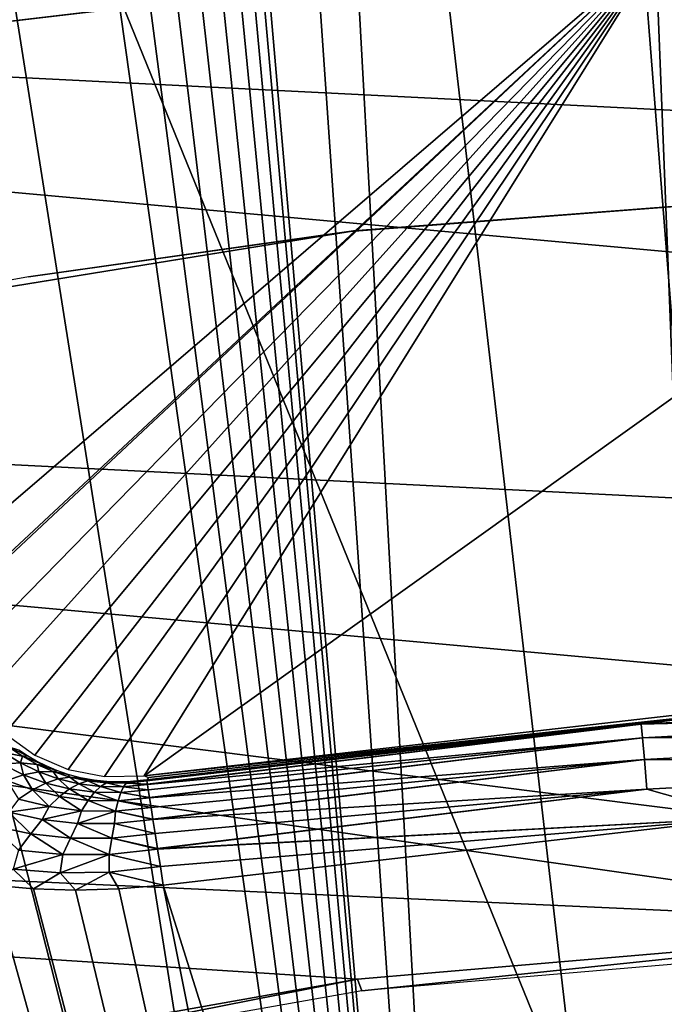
# Model space of a CAD drawing. Header units: millimetres. Extents: x -30.2 to 30.2, y -30.2 to 30.2.
# Tile 137 of 256: x -3.4 to -1.7, y 19 to 21.7. Entities that reach past the tile are written whole.
import ezdxf

# ---------------------------------------------------------------- set-up
doc = ezdxf.new("R2010")
doc.units = ezdxf.units.MM
doc.header["$LTSCALE"] = 52.148148
for name, color, linetype in [('1', 7, 'CONTINUOUS'), ('106', 7, 'CONTINUOUS'), ('174', 7, 'CONTINUOUS'), ('192', 7, 'CONTINUOUS'), ('202', 7, 'CONTINUOUS'), ('203', 7, 'CONTINUOUS'), ('206', 7, 'CONTINUOUS'), ('209', 7, 'CONTINUOUS'), ('74', 7, 'CONTINUOUS'), ('82', 7, 'CONTINUOUS'), ('89', 7, 'CONTINUOUS')]:
    doc.layers.add(name, color=color, linetype=linetype)

msp = doc.modelspace()

# ---------------------------------------------------------------- linework, layer by layer
at = {"layer": '1', "color": 251, "linetype": 'Continuous', "true_color": 0x4c4c4c}
for points in [[(0, 23.1935, 6.367), (-1.8197, 23.122, 6.367), (0, 17.3975, 6.644), (0, 23.1935, 6.367)], [(-1.8197, 23.122, 6.367), (-3.6283, 22.908, 6.367), (-1.365, 17.3438, 6.644), (-1.8197, 23.122, 6.367)], [(-1.8197, 23.122, 6.367), (-1.365, 17.3438, 6.644), (0, 17.3975, 6.644), (-1.8197, 23.122, 6.367)], [(-3.6283, 22.908, 6.367), (-5.4144, 22.5527, 6.367), (-2.7216, 17.1833, 6.644), (-3.6283, 22.908, 6.367)], [(-3.6283, 22.908, 6.367), (-2.7216, 17.1833, 6.644), (-1.365, 17.3438, 6.644), (-3.6283, 22.908, 6.367)], [(-5.4144, 22.5527, 6.367), (-4.0614, 16.9168, 6.644), (-2.7216, 17.1833, 6.644), (-5.4144, 22.5527, 6.367)]]:
    msp.add_3dface(points, dxfattribs=at)
at = {"layer": '106', "color": 251, "linetype": 'Continuous', "true_color": 0x4c4c4c}
for points in [[(-2.7196, 25.769, -119.7641), (-2.0813, 14.1407, -131.4064), (-2.7949, 24.4917, -121.028), (-2.7196, 25.769, -119.7641)], [(-2.7196, 25.769, -119.7641), (-1.8379, 25.7247, -119.8862), (-1.3849, 14.2258, -131.4064), (-2.7196, 25.769, -119.7641)], [(-2.0813, 14.1407, -131.4064), (-2.7196, 25.769, -119.7641), (-1.3849, 14.2258, -131.4064), (-2.0813, 14.1407, -131.4064)], [(-1.3849, 14.2258, -131.4064), (-1.8379, 25.7247, -119.8862), (-0.6852, 14.2766, -131.4064), (-1.3849, 14.2258, -131.4064)], [(-0.6852, 14.2766, -131.4064), (-1.8379, 25.7247, -119.8862), (-1.0799, 22.6133, -123.0437), (-0.6852, 14.2766, -131.4064)], [(-2.7949, 24.4917, -121.028), (-2.0813, 14.1407, -131.4064), (-2.8704, 23.2132, -122.2912), (-2.7949, 24.4917, -121.028)], [(-2.8704, 23.2132, -122.2912), (-2.0813, 14.1407, -131.4064), (-2.8818, 23.1306, -122.3719), (-2.8704, 23.2132, -122.2912)], [(-2.8818, 23.1306, -122.3719), (-2.0813, 14.1407, -131.4064), (-2.9057, 23.0535, -122.4456), (-2.8818, 23.1306, -122.3719)], [(-2.9057, 23.0535, -122.4456), (-2.0813, 14.1407, -131.4064), (-2.9424, 22.9815, -122.5126), (-2.9057, 23.0535, -122.4456)], [(-2.9424, 22.9815, -122.5126), (-2.0813, 14.1407, -131.4064), (-2.9921, 22.9127, -122.5746), (-2.9424, 22.9815, -122.5126)], [(-2.9921, 22.9127, -122.5746), (-2.0813, 14.1407, -131.4064), (-3.0533, 22.8522, -122.6266), (-2.9921, 22.9127, -122.5746)], [(-3.0533, 22.8522, -122.6266), (-2.0813, 14.1407, -131.4064), (-3.1243, 22.8049, -122.664), (-3.0533, 22.8522, -122.6266)], [(-3.1243, 22.8049, -122.664), (-2.0813, 14.1407, -131.4064), (-3.2058, 22.7691, -122.6884), (-3.1243, 22.8049, -122.664)], [(-2.0813, 14.1407, -131.4064), (-3.298, 22.7442, -122.7), (-3.2058, 22.7691, -122.6884), (-2.0813, 14.1407, -131.4064)], [(-4.2314, 22.5891, -122.7), (-3.298, 22.7442, -122.7), (-2.0813, 14.1407, -131.4064), (-4.2314, 22.5891, -122.7)], [(-5.1576, 22.3958, -122.7), (-4.2314, 22.5891, -122.7), (-2.7726, 14.0215, -131.4064), (-5.1576, 22.3958, -122.7)], [(-2.7726, 14.0215, -131.4064), (-4.2314, 22.5891, -122.7), (-2.0813, 14.1407, -131.4064), (-2.7726, 14.0215, -131.4064)], [(-3.4573, 13.8686, -131.4064), (-5.1576, 22.3958, -122.7), (-2.7726, 14.0215, -131.4064), (-3.4573, 13.8686, -131.4064)]]:
    msp.add_3dface(points, dxfattribs=at)
at = {"layer": '174', "color": 251, "linetype": 'Continuous', "true_color": 0x4c4c4c}
for points in [[(-4.7377, 20.3559, -122.2381), (-6.1829, 19.9645, -122.2381), (-3.1359, 13.0278, -129.7532), (-4.7377, 20.3559, -122.2381)], [(-4.7141, 20.2846, -122.313), (-4.7377, 20.3559, -122.2381), (-3.1359, 13.0278, -129.7532), (-4.7141, 20.2846, -122.313)], [(-4.6877, 20.2158, -122.3862), (-4.7141, 20.2846, -122.313), (-2.4822, 13.168, -129.7532), (-4.6877, 20.2158, -122.3862)], [(-2.4822, 13.168, -129.7532), (-4.7141, 20.2846, -122.313), (-3.1359, 13.0278, -129.7532), (-2.4822, 13.168, -129.7532)], [(-4.6587, 20.1494, -122.4576), (-4.6877, 20.2158, -122.3862), (-2.4822, 13.168, -129.7532), (-4.6587, 20.1494, -122.4576)], [(-4.6271, 20.0854, -122.5272), (-4.6587, 20.1494, -122.4576), (-2.4822, 13.168, -129.7532), (-4.6271, 20.0854, -122.5272)], [(-4.5928, 20.0237, -122.5951), (-4.6271, 20.0854, -122.5272), (-2.4822, 13.168, -129.7532), (-4.5928, 20.0237, -122.5951)], [(-4.556, 19.9644, -122.6612), (-4.5928, 20.0237, -122.5951), (-2.4822, 13.168, -129.7532), (-4.556, 19.9644, -122.6612)], [(-3.1359, 13.0278, -129.7532), (-6.1829, 19.9645, -122.2381), (-3.7818, 12.8551, -129.7532), (-3.1359, 13.0278, -129.7532)], [(-4.4961, 19.8799, -122.7571), (-4.556, 19.9644, -122.6612), (-2.4822, 13.168, -129.7532), (-4.4961, 19.8799, -122.7571)], [(-4.4304, 19.8006, -122.8491), (-4.4961, 19.8799, -122.7571), (-2.4822, 13.168, -129.7532), (-4.4304, 19.8006, -122.8491)], [(-4.359, 19.7263, -122.9373), (-4.4304, 19.8006, -122.8491), (-2.4822, 13.168, -129.7532), (-4.359, 19.7263, -122.9373)], [(-4.2805, 19.6557, -123.0233), (-4.359, 19.7263, -122.9373), (-2.4822, 13.168, -129.7532), (-4.2805, 19.6557, -123.0233)], [(-4.1955, 19.589, -123.1065), (-4.2805, 19.6557, -123.0233), (-2.4822, 13.168, -129.7532), (-4.1955, 19.589, -123.1065)], [(-4.1052, 19.5275, -123.1856), (-4.1955, 19.589, -123.1065), (-2.4822, 13.168, -129.7532), (-4.1052, 19.5275, -123.1856)], [(-4.0106, 19.472, -123.2594), (-4.1052, 19.5275, -123.1856), (-2.4822, 13.168, -129.7532), (-4.0106, 19.472, -123.2594)], [(-1.4333, 19.4946, -123.5935), (-3.0331, 19.3105, -123.5935), (-1.158, 13.3497, -129.7532), (-1.4333, 19.4946, -123.5935)], [(-3.9129, 19.4236, -123.3264), (-4.0106, 19.472, -123.2594), (-2.4822, 13.168, -129.7532), (-3.9129, 19.4236, -123.3264)], [(-3.8132, 19.3834, -123.3854), (-3.9129, 19.4236, -123.3264), (-2.4822, 13.168, -129.7532), (-3.8132, 19.3834, -123.3854)], [(-3.7117, 19.3519, -123.4359), (-3.8132, 19.3834, -123.3854), (-2.4822, 13.168, -129.7532), (-3.7117, 19.3519, -123.4359)], [(-3.6072, 19.3276, -123.4793), (-3.7117, 19.3519, -123.4359), (-2.4822, 13.168, -129.7532), (-3.6072, 19.3276, -123.4793)], [(-3.4994, 19.3103, -123.5158), (-3.6072, 19.3276, -123.4793), (-1.8224, 13.2754, -129.7532), (-3.4994, 19.3103, -123.5158)], [(-1.8224, 13.2754, -129.7532), (-3.6072, 19.3276, -123.4793), (-2.4822, 13.168, -129.7532), (-1.8224, 13.2754, -129.7532)], [(-3.3881, 19.3, -123.5455), (-3.4994, 19.3103, -123.5158), (-1.8224, 13.2754, -129.7532), (-3.3881, 19.3, -123.5455)], [(-3.2734, 19.2967, -123.5684), (-3.3881, 19.3, -123.5455), (-1.8224, 13.2754, -129.7532), (-3.2734, 19.2967, -123.5684)], [(-3.1551, 19.3002, -123.5844), (-3.2734, 19.2967, -123.5684), (-1.8224, 13.2754, -129.7532), (-3.1551, 19.3002, -123.5844)], [(-3.0331, 19.3105, -123.5935), (-3.1551, 19.3002, -123.5844), (-1.8224, 13.2754, -129.7532), (-3.0331, 19.3105, -123.5935)], [(-1.158, 13.3497, -129.7532), (-3.0331, 19.3105, -123.5935), (-1.8224, 13.2754, -129.7532), (-1.158, 13.3497, -129.7532)]]:
    msp.add_3dface(points, dxfattribs=at)
at = {"layer": '192', "color": 251, "linetype": 'Continuous', "true_color": 0x4c4c4c}
for points in [[(-3.0855, 19.6098, -121.7), (-1.4547, 19.786, -122.8958), (-1.4502, 19.7966, -121.7), (-3.0855, 19.6098, -121.7)], [(-3.0731, 19.6052, -122.2979), (-1.4547, 19.786, -122.8958), (-3.0855, 19.6098, -121.7), (-3.0731, 19.6052, -122.2979)], [(-3.0784, 19.5991, -122.8958), (-1.4547, 19.786, -122.8958), (-3.0731, 19.6052, -122.2979), (-3.0784, 19.5991, -122.8958)]]:
    msp.add_3dface(points, dxfattribs=at)
at = {"layer": '202', "color": 251, "linetype": 'Continuous', "true_color": 0x4c4c4c}
for points in [[(-0.3659, 19.8227, -123.0502), (-1.4547, 19.786, -122.8958), (-1.7252, 19.7509, -123.0502), (-0.3659, 19.8227, -123.0502)], [(-0.3659, 19.8227, -123.0502), (-1.7252, 19.7509, -123.0502), (-0.3652, 19.7856, -123.2009), (-0.3659, 19.8227, -123.0502)], [(-1.4547, 19.786, -122.8958), (-3.0784, 19.5991, -122.8958), (-1.7252, 19.7509, -123.0502), (-1.4547, 19.786, -122.8958)], [(-0.3652, 19.7856, -123.2009), (-1.7252, 19.7509, -123.0502), (-1.722, 19.7139, -123.2009), (-0.3652, 19.7856, -123.2009)], [(-0.3652, 19.7856, -123.2009), (-1.722, 19.7139, -123.2009), (-0.3641, 19.7256, -123.3441), (-0.3652, 19.7856, -123.2009)], [(-1.7252, 19.7509, -123.0502), (-3.0784, 19.5991, -122.8958), (-3.0779, 19.5958, -122.9701), (-1.7252, 19.7509, -123.0502)], [(-3.0764, 19.5865, -123.047), (-1.7252, 19.7509, -123.0502), (-3.0779, 19.5958, -122.9701), (-3.0764, 19.5865, -123.047)], [(-3.0764, 19.5859, -123.0502), (-1.7252, 19.7509, -123.0502), (-3.0764, 19.5865, -123.047), (-3.0764, 19.5859, -123.0502)], [(-1.7252, 19.7509, -123.0502), (-3.0764, 19.5859, -123.0502), (-1.722, 19.7139, -123.2009), (-1.7252, 19.7509, -123.0502)], [(-1.722, 19.7139, -123.2009), (-3.0764, 19.5859, -123.0502), (-3.0741, 19.5713, -123.1231), (-1.722, 19.7139, -123.2009)], [(-3.0708, 19.5506, -123.1969), (-1.722, 19.7139, -123.2009), (-3.0741, 19.5713, -123.1231), (-3.0708, 19.5506, -123.1969)], [(-3.0707, 19.55, -123.1985), (-1.722, 19.7139, -123.2009), (-3.0708, 19.5506, -123.1969), (-3.0707, 19.55, -123.1985)], [(-3.0706, 19.5493, -123.2008), (-1.722, 19.7139, -123.2009), (-3.0707, 19.55, -123.1985), (-3.0706, 19.5493, -123.2008)], [(-1.722, 19.7139, -123.2009), (-3.0706, 19.5493, -123.2008), (-1.7167, 19.6541, -123.3441), (-1.722, 19.7139, -123.2009)], [(-0.3641, 19.7256, -123.3441), (-1.722, 19.7139, -123.2009), (-1.7167, 19.6541, -123.3441), (-0.3641, 19.7256, -123.3441)], [(-0.3641, 19.7256, -123.3441), (-1.7167, 19.6541, -123.3441), (-0.3626, 19.6443, -123.476), (-0.3641, 19.7256, -123.3441)], [(-1.7167, 19.6541, -123.3441), (-3.0706, 19.5493, -123.2008), (-3.0665, 19.5229, -123.2725), (-1.7167, 19.6541, -123.3441)], [(-3.0615, 19.4912, -123.3417), (-1.7167, 19.6541, -123.3441), (-3.0665, 19.5229, -123.2725), (-3.0615, 19.4912, -123.3417)], [(-3.0613, 19.4899, -123.3442), (-1.7167, 19.6541, -123.3441), (-3.0615, 19.4912, -123.3417), (-3.0613, 19.4899, -123.3442)], [(-1.7167, 19.6541, -123.3441), (-3.0613, 19.4899, -123.3442), (-1.7097, 19.5731, -123.476), (-1.7167, 19.6541, -123.3441)], [(-0.3626, 19.6443, -123.476), (-1.7167, 19.6541, -123.3441), (-1.7097, 19.5731, -123.476), (-0.3626, 19.6443, -123.476)], [(-1.4333, 19.4946, -123.5935), (-0.3626, 19.6443, -123.476), (-1.7097, 19.5731, -123.476), (-1.4333, 19.4946, -123.5935)], [(-1.7097, 19.5731, -123.476), (-3.0613, 19.4899, -123.3442), (-3.0553, 19.452, -123.4122), (-1.7097, 19.5731, -123.476)], [(-3.0488, 19.4105, -123.4749), (-1.7097, 19.5731, -123.476), (-3.0553, 19.452, -123.4122), (-3.0488, 19.4105, -123.4749)], [(-3.0487, 19.4097, -123.476), (-1.7097, 19.5731, -123.476), (-3.0488, 19.4105, -123.4749), (-3.0487, 19.4097, -123.476)], [(-1.4333, 19.4946, -123.5935), (-1.7097, 19.5731, -123.476), (-3.0487, 19.4097, -123.476), (-1.4333, 19.4946, -123.5935)], [(-1.4333, 19.4946, -123.5935), (-3.0487, 19.4097, -123.476), (-3.0486, 19.409, -123.4769), (-1.4333, 19.4946, -123.5935)], [(-3.0411, 19.3617, -123.5375), (-1.4333, 19.4946, -123.5935), (-3.0486, 19.409, -123.4769), (-3.0411, 19.3617, -123.5375)], [(-3.0331, 19.3105, -123.5935), (-1.4333, 19.4946, -123.5935), (-3.0411, 19.3617, -123.5375), (-3.0331, 19.3105, -123.5935)]]:
    msp.add_3dface(points, dxfattribs=at)
at = {"layer": '203', "color": 251, "linetype": 'Continuous', "true_color": 0x4c4c4c}
for points in [[(-3.4186, 19.6634, -122.6835), (-3.4562, 19.6892, -122.6074), (-3.47, 19.6731, -122.7627), (-3.4186, 19.6634, -122.6835)], [(-3.4048, 19.6647, -122.5363), (-3.428, 19.6802, -122.4776), (-3.4562, 19.6892, -122.6074), (-3.4048, 19.6647, -122.5363)], [(-3.4186, 19.6634, -122.6835), (-3.4048, 19.6647, -122.5363), (-3.4562, 19.6892, -122.6074), (-3.4186, 19.6634, -122.6835)], [(-3.4237, 19.6448, -122.8317), (-3.47, 19.6731, -122.7627), (-3.4731, 19.6412, -122.9094), (-3.4237, 19.6448, -122.8317)], [(-3.4237, 19.6448, -122.8317), (-3.4186, 19.6634, -122.6835), (-3.47, 19.6731, -122.7627), (-3.4237, 19.6448, -122.8317)], [(-3.378, 19.6407, -122.7531), (-3.4186, 19.6634, -122.6835), (-3.4237, 19.6448, -122.8317), (-3.378, 19.6407, -122.7531)], [(-3.3799, 19.6501, -122.5929), (-3.4048, 19.6647, -122.5363), (-3.4186, 19.6634, -122.6835), (-3.3799, 19.6501, -122.5929)], [(-3.3532, 19.6366, -122.6473), (-3.3799, 19.6501, -122.5929), (-3.4186, 19.6634, -122.6835), (-3.3532, 19.6366, -122.6473)], [(-3.378, 19.6407, -122.7531), (-3.3532, 19.6366, -122.6473), (-3.4186, 19.6634, -122.6835), (-3.378, 19.6407, -122.7531)], [(-3.4159, 19.6127, -122.9704), (-3.4237, 19.6448, -122.8317), (-3.4731, 19.6412, -122.9094), (-3.4159, 19.6127, -122.9704)], [(-3.4159, 19.6127, -122.9704), (-3.4731, 19.6412, -122.9094), (-3.4607, 19.5972, -123.046), (-3.4159, 19.6127, -122.9704)], [(-3.3738, 19.6207, -122.893), (-3.378, 19.6407, -122.7531), (-3.4237, 19.6448, -122.8317), (-3.3738, 19.6207, -122.893)], [(-3.3738, 19.6207, -122.893), (-3.4237, 19.6448, -122.8317), (-3.4159, 19.6127, -122.9704), (-3.3738, 19.6207, -122.893)], [(-3.3548, 19.5899, -123.0227), (-3.3738, 19.6207, -122.893), (-3.4159, 19.6127, -122.9704), (-3.3548, 19.5899, -123.0227)], [(-3.3247, 19.6244, -122.6986), (-3.3532, 19.6366, -122.6473), (-3.378, 19.6407, -122.7531), (-3.3247, 19.6244, -122.6986)], [(-3.3346, 19.6214, -122.8151), (-3.3247, 19.6244, -122.6986), (-3.378, 19.6407, -122.7531), (-3.3346, 19.6214, -122.8151)], [(-3.3346, 19.6214, -122.8151), (-3.378, 19.6407, -122.7531), (-3.3738, 19.6207, -122.893), (-3.3346, 19.6214, -122.8151)], [(-3.3206, 19.6016, -122.9458), (-3.3346, 19.6214, -122.8151), (-3.3738, 19.6207, -122.893), (-3.3206, 19.6016, -122.9458)], [(-3.3206, 19.6016, -122.9458), (-3.3738, 19.6207, -122.893), (-3.3548, 19.5899, -123.0227), (-3.3206, 19.6016, -122.9458)], [(-3.2933, 19.6134, -122.7472), (-3.3247, 19.6244, -122.6986), (-3.3346, 19.6214, -122.8151), (-3.2933, 19.6134, -122.7472)], [(-3.2883, 19.6063, -122.8684), (-3.2933, 19.6134, -122.7472), (-3.3346, 19.6214, -122.8151), (-3.2883, 19.6063, -122.8684)], [(-3.2883, 19.6063, -122.8684), (-3.3346, 19.6214, -122.8151), (-3.3206, 19.6016, -122.9458), (-3.2883, 19.6063, -122.8684)], [(-3.3909, 19.5713, -123.0982), (-3.4159, 19.6127, -122.9704), (-3.4607, 19.5972, -123.046), (-3.3909, 19.5713, -123.0982)], [(-3.3909, 19.5713, -123.0982), (-3.4607, 19.5972, -123.046), (-3.4295, 19.546, -123.1709), (-3.3909, 19.5713, -123.0982)], [(-3.3548, 19.5899, -123.0227), (-3.4159, 19.6127, -122.9704), (-3.3909, 19.5713, -123.0982), (-3.3548, 19.5899, -123.0227)], [(-3.29, 19.5737, -123.0653), (-3.3206, 19.6016, -122.9458), (-3.3548, 19.5899, -123.0227), (-3.29, 19.5737, -123.0653)], [(-3.2642, 19.588, -122.9887), (-3.2883, 19.6063, -122.8684), (-3.3206, 19.6016, -122.9458), (-3.2642, 19.588, -122.9887)], [(-3.2642, 19.588, -122.9887), (-3.3206, 19.6016, -122.9458), (-3.29, 19.5737, -123.0653), (-3.2642, 19.588, -122.9887)], [(-3.2593, 19.6044, -122.791), (-3.2933, 19.6134, -122.7472), (-3.2883, 19.6063, -122.8684), (-3.2593, 19.6044, -122.791)], [(-3.2218, 19.5975, -122.8299), (-3.2593, 19.6044, -122.791), (-3.2883, 19.6063, -122.8684), (-3.2218, 19.5975, -122.8299)], [(-3.2395, 19.5956, -122.9116), (-3.2218, 19.5975, -122.8299), (-3.2883, 19.6063, -122.8684), (-3.2395, 19.5956, -122.9116)], [(-3.2395, 19.5956, -122.9116), (-3.2883, 19.6063, -122.8684), (-3.2642, 19.588, -122.9887), (-3.2395, 19.5956, -122.9116)], [(-3.2046, 19.5805, -123.0205), (-3.2395, 19.5956, -122.9116), (-3.2642, 19.588, -122.9887), (-3.2046, 19.5805, -123.0205)], [(-3.1793, 19.5935, -122.8632), (-3.2218, 19.5975, -122.8299), (-3.2395, 19.5956, -122.9116), (-3.1793, 19.5935, -122.8632)], [(-3.188, 19.59, -122.9437), (-3.1793, 19.5935, -122.8632), (-3.2395, 19.5956, -122.9116), (-3.188, 19.59, -122.9437)], [(-3.188, 19.59, -122.9437), (-3.2395, 19.5956, -122.9116), (-3.2046, 19.5805, -123.0205), (-3.188, 19.59, -122.9437)], [(-3.1561, 19.593, -122.8765), (-3.1793, 19.5935, -122.8632), (-3.188, 19.59, -122.9437), (-3.1561, 19.593, -122.8765)], [(-3.1317, 19.5936, -122.8867), (-3.1561, 19.593, -122.8765), (-3.1342, 19.5899, -122.9635), (-3.1317, 19.5936, -122.8867)], [(-3.0764, 19.5865, -123.047), (-3.0779, 19.5958, -122.9701), (-3.1342, 19.5899, -122.9635), (-3.0764, 19.5865, -123.047)], [(-3.0779, 19.5958, -122.9701), (-3.1058, 19.5956, -122.8933), (-3.1342, 19.5899, -122.9635), (-3.0779, 19.5958, -122.9701)], [(-3.1058, 19.5956, -122.8933), (-3.1317, 19.5936, -122.8867), (-3.1342, 19.5899, -122.9635), (-3.1058, 19.5956, -122.8933)], [(-3.0779, 19.5958, -122.9701), (-3.0784, 19.5991, -122.8958), (-3.1058, 19.5956, -122.8933), (-3.0779, 19.5958, -122.9701)], [(-3.3455, 19.5254, -123.2139), (-3.3909, 19.5713, -123.0982), (-3.4295, 19.546, -123.1709), (-3.3455, 19.5254, -123.2139)], [(-3.317, 19.5528, -123.1408), (-3.3548, 19.5899, -123.0227), (-3.3909, 19.5713, -123.0982), (-3.317, 19.5528, -123.1408)], [(-3.317, 19.5528, -123.1408), (-3.3909, 19.5713, -123.0982), (-3.3455, 19.5254, -123.2139), (-3.317, 19.5528, -123.1408)], [(-3.29, 19.5737, -123.0653), (-3.3548, 19.5899, -123.0227), (-3.317, 19.5528, -123.1408), (-3.29, 19.5737, -123.0653)], [(-3.2389, 19.5425, -123.1725), (-3.29, 19.5737, -123.0653), (-3.317, 19.5528, -123.1408), (-3.2389, 19.5425, -123.1725)], [(-3.2215, 19.5647, -123.0971), (-3.2642, 19.588, -122.9887), (-3.29, 19.5737, -123.0653), (-3.2215, 19.5647, -123.0971)], [(-3.2215, 19.5647, -123.0971), (-3.29, 19.5737, -123.0653), (-3.2389, 19.5425, -123.1725), (-3.2215, 19.5647, -123.0971)], [(-3.2046, 19.5805, -123.0205), (-3.2642, 19.588, -122.9887), (-3.2215, 19.5647, -123.0971), (-3.2046, 19.5805, -123.0205)], [(-3.1496, 19.5636, -123.1167), (-3.2046, 19.5805, -123.0205), (-3.2215, 19.5647, -123.0971), (-3.1496, 19.5636, -123.1167)], [(-3.142, 19.5798, -123.0402), (-3.188, 19.59, -122.9437), (-3.2046, 19.5805, -123.0205), (-3.142, 19.5798, -123.0402)], [(-3.142, 19.5798, -123.0402), (-3.2046, 19.5805, -123.0205), (-3.1496, 19.5636, -123.1167), (-3.142, 19.5798, -123.0402)], [(-3.1342, 19.5899, -122.9635), (-3.1561, 19.593, -122.8765), (-3.188, 19.59, -122.9437), (-3.1342, 19.5899, -122.9635)], [(-3.1342, 19.5899, -122.9635), (-3.188, 19.59, -122.9437), (-3.142, 19.5798, -123.0402), (-3.1342, 19.5899, -122.9635)], [(-3.0741, 19.5713, -123.1231), (-3.142, 19.5798, -123.0402), (-3.1496, 19.5636, -123.1167), (-3.0741, 19.5713, -123.1231)], [(-3.0708, 19.5506, -123.1969), (-3.0741, 19.5713, -123.1231), (-3.1496, 19.5636, -123.1167), (-3.0708, 19.5506, -123.1969)], [(-3.0764, 19.5865, -123.047), (-3.1342, 19.5899, -122.9635), (-3.142, 19.5798, -123.0402), (-3.0764, 19.5865, -123.047)], [(-3.0764, 19.5859, -123.0502), (-3.0764, 19.5865, -123.047), (-3.142, 19.5798, -123.0402), (-3.0764, 19.5859, -123.0502)], [(-3.0741, 19.5713, -123.1231), (-3.0764, 19.5859, -123.0502), (-3.142, 19.5798, -123.0402), (-3.0741, 19.5713, -123.1231)], [(-3.3455, 19.5254, -123.2139), (-3.4295, 19.546, -123.1709), (-3.4557, 19.5101, -123.2477), (-3.3455, 19.5254, -123.2139)], [(-3.257, 19.514, -123.246), (-3.317, 19.5528, -123.1408), (-3.3455, 19.5254, -123.2139), (-3.257, 19.514, -123.246)], [(-3.2389, 19.5425, -123.1725), (-3.317, 19.5528, -123.1408), (-3.257, 19.514, -123.246), (-3.2389, 19.5425, -123.1725)], [(-3.1639, 19.5128, -123.266), (-3.2389, 19.5425, -123.1725), (-3.257, 19.514, -123.246), (-3.1639, 19.5128, -123.266)], [(-3.1568, 19.5412, -123.1922), (-3.2215, 19.5647, -123.0971), (-3.2389, 19.5425, -123.1725), (-3.1568, 19.5412, -123.1922)], [(-3.1568, 19.5412, -123.1922), (-3.2389, 19.5425, -123.1725), (-3.1639, 19.5128, -123.266), (-3.1568, 19.5412, -123.1922)], [(-3.1496, 19.5636, -123.1167), (-3.2215, 19.5647, -123.0971), (-3.1568, 19.5412, -123.1922), (-3.1496, 19.5636, -123.1167)], [(-3.0665, 19.5229, -123.2725), (-3.1568, 19.5412, -123.1922), (-3.1639, 19.5128, -123.266), (-3.0665, 19.5229, -123.2725)], [(-3.0707, 19.55, -123.1985), (-3.1496, 19.5636, -123.1167), (-3.1568, 19.5412, -123.1922), (-3.0707, 19.55, -123.1985)], [(-3.0706, 19.5493, -123.2008), (-3.0707, 19.55, -123.1985), (-3.1568, 19.5412, -123.1922), (-3.0706, 19.5493, -123.2008)], [(-3.0665, 19.5229, -123.2725), (-3.0706, 19.5493, -123.2008), (-3.1568, 19.5412, -123.1922), (-3.0665, 19.5229, -123.2725)], [(-3.0707, 19.55, -123.1985), (-3.0708, 19.5506, -123.1969), (-3.1496, 19.5636, -123.1167), (-3.0707, 19.55, -123.1985)], [(-3.3455, 19.5254, -123.2139), (-3.4557, 19.5101, -123.2477), (-3.364, 19.4899, -123.2884), (-3.3455, 19.5254, -123.2139)], [(-3.257, 19.514, -123.246), (-3.3455, 19.5254, -123.2139), (-3.364, 19.4899, -123.2884), (-3.257, 19.514, -123.246)], [(-3.257, 19.514, -123.246), (-3.364, 19.4899, -123.2884), (-3.2676, 19.4792, -123.3188), (-3.257, 19.514, -123.246)], [(-3.1639, 19.5128, -123.266), (-3.257, 19.514, -123.246), (-3.2676, 19.4792, -123.3188), (-3.1639, 19.5128, -123.266)], [(-3.1639, 19.5128, -123.266), (-3.2676, 19.4792, -123.3188), (-3.1667, 19.4789, -123.3378), (-3.1639, 19.5128, -123.266)], [(-3.0613, 19.4899, -123.3442), (-3.1639, 19.5128, -123.266), (-3.1667, 19.4789, -123.3378), (-3.0613, 19.4899, -123.3442)], [(-3.0615, 19.4912, -123.3417), (-3.0665, 19.5229, -123.2725), (-3.1639, 19.5128, -123.266), (-3.0615, 19.4912, -123.3417)], [(-3.0613, 19.4899, -123.3442), (-3.0615, 19.4912, -123.3417), (-3.1639, 19.5128, -123.266), (-3.0613, 19.4899, -123.3442)], [(-3.499, 19.4726, -123.3118), (-3.3957, 19.4507, -123.3542), (-3.4557, 19.5101, -123.2477), (-3.499, 19.4726, -123.3118)], [(-3.4557, 19.5101, -123.2477), (-3.3957, 19.4507, -123.3542), (-3.364, 19.4899, -123.2884), (-3.4557, 19.5101, -123.2477)], [(-3.3957, 19.4507, -123.3542), (-3.2873, 19.4392, -123.386), (-3.364, 19.4899, -123.2884), (-3.3957, 19.4507, -123.3542)], [(-3.364, 19.4899, -123.2884), (-3.2873, 19.4392, -123.386), (-3.2676, 19.4792, -123.3188), (-3.364, 19.4899, -123.2884)], [(-3.0553, 19.452, -123.4122), (-3.0613, 19.4899, -123.3442), (-3.1667, 19.4789, -123.3378), (-3.0553, 19.452, -123.4122)], [(-3.499, 19.4726, -123.3118), (-3.429, 19.4062, -123.4156), (-3.3957, 19.4507, -123.3542), (-3.499, 19.4726, -123.3118)], [(-3.2873, 19.4392, -123.386), (-3.1738, 19.4392, -123.4058), (-3.2676, 19.4792, -123.3188), (-3.2873, 19.4392, -123.386)], [(-3.2676, 19.4792, -123.3188), (-3.1738, 19.4392, -123.4058), (-3.1667, 19.4789, -123.3378), (-3.2676, 19.4792, -123.3188)], [(-3.1738, 19.4392, -123.4058), (-3.0553, 19.452, -123.4122), (-3.1667, 19.4789, -123.3378), (-3.1738, 19.4392, -123.4058)], [(-3.429, 19.4062, -123.4156), (-3.3077, 19.3941, -123.4492), (-3.3957, 19.4507, -123.3542), (-3.429, 19.4062, -123.4156)], [(-3.3957, 19.4507, -123.3542), (-3.3077, 19.3941, -123.4492), (-3.2873, 19.4392, -123.386), (-3.3957, 19.4507, -123.3542)], [(-3.3077, 19.3941, -123.4492), (-3.1809, 19.3946, -123.4702), (-3.2873, 19.4392, -123.386), (-3.3077, 19.3941, -123.4492)], [(-3.2873, 19.4392, -123.386), (-3.1809, 19.3946, -123.4702), (-3.1738, 19.4392, -123.4058), (-3.2873, 19.4392, -123.386)], [(-3.1809, 19.3946, -123.4702), (-3.0486, 19.409, -123.4769), (-3.1738, 19.4392, -123.4058), (-3.1809, 19.3946, -123.4702)], [(-3.0488, 19.4105, -123.4749), (-3.0553, 19.452, -123.4122), (-3.1738, 19.4392, -123.4058), (-3.0488, 19.4105, -123.4749)], [(-3.0487, 19.4097, -123.476), (-3.0488, 19.4105, -123.4749), (-3.1738, 19.4392, -123.4058), (-3.0487, 19.4097, -123.476)], [(-3.0486, 19.409, -123.4769), (-3.0487, 19.4097, -123.476), (-3.1738, 19.4392, -123.4058), (-3.0486, 19.409, -123.4769)], [(-3.429, 19.4062, -123.4156), (-3.4439, 19.3542, -123.4782), (-3.3077, 19.3941, -123.4492), (-3.429, 19.4062, -123.4156)], [(-3.0411, 19.3617, -123.5375), (-3.0486, 19.409, -123.4769), (-3.1809, 19.3946, -123.4702), (-3.0411, 19.3617, -123.5375)], [(-3.4439, 19.3542, -123.4782), (-3.3151, 19.3438, -123.5107), (-3.3077, 19.3941, -123.4492), (-3.4439, 19.3542, -123.4782)], [(-3.3151, 19.3438, -123.5107), (-3.1808, 19.3458, -123.531), (-3.1809, 19.3946, -123.4702), (-3.3151, 19.3438, -123.5107)], [(-3.3077, 19.3941, -123.4492), (-3.3151, 19.3438, -123.5107), (-3.1809, 19.3946, -123.4702), (-3.3077, 19.3941, -123.4492)], [(-3.1808, 19.3458, -123.531), (-3.0411, 19.3617, -123.5375), (-3.1809, 19.3946, -123.4702), (-3.1808, 19.3458, -123.531)], [(-3.4994, 19.3103, -123.5158), (-3.3881, 19.3, -123.5455), (-3.4439, 19.3542, -123.4782), (-3.4994, 19.3103, -123.5158)], [(-3.4439, 19.3542, -123.4782), (-3.3881, 19.3, -123.5455), (-3.3151, 19.3438, -123.5107), (-3.4439, 19.3542, -123.4782)], [(-3.0331, 19.3105, -123.5935), (-3.0411, 19.3617, -123.5375), (-3.1808, 19.3458, -123.531), (-3.0331, 19.3105, -123.5935)], [(-3.3881, 19.3, -123.5455), (-3.2734, 19.2967, -123.5684), (-3.3151, 19.3438, -123.5107), (-3.3881, 19.3, -123.5455)], [(-3.3151, 19.3438, -123.5107), (-3.2734, 19.2967, -123.5684), (-3.1808, 19.3458, -123.531), (-3.3151, 19.3438, -123.5107)], [(-3.2734, 19.2967, -123.5684), (-3.1551, 19.3002, -123.5844), (-3.1808, 19.3458, -123.531), (-3.2734, 19.2967, -123.5684)], [(-3.1551, 19.3002, -123.5844), (-3.0331, 19.3105, -123.5935), (-3.1808, 19.3458, -123.531), (-3.1551, 19.3002, -123.5844)]]:
    msp.add_3dface(points, dxfattribs=at)
at = {"layer": '206', "color": 251, "linetype": 'Continuous', "true_color": 0x4c4c4c}
for points in [[(-3.0855, 19.6098, -121.7), (-1.4502, 19.7966, -121.7), (0.1735, 21.9427, -121.7), (-3.0855, 19.6098, -121.7)], [(-1.6689, 21.8847, -121.7), (-3.0855, 19.6098, -121.7), (0.1735, 21.9427, -121.7), (-1.6689, 21.8847, -121.7)], [(-3.7084, 20.1329, -121.7), (-3.6579, 20.029, -121.7), (-1.6689, 21.8847, -121.7), (-3.7084, 20.1329, -121.7)], [(-3.4711, 21.6727, -121.7), (-3.7084, 20.1329, -121.7), (-1.6689, 21.8847, -121.7), (-3.4711, 21.6727, -121.7)], [(-3.6579, 20.029, -121.7), (-3.655, 20.0229, -121.7), (-1.6689, 21.8847, -121.7), (-3.6579, 20.029, -121.7)], [(-3.655, 20.0229, -121.7), (-3.6035, 19.9065, -121.7), (-1.6689, 21.8847, -121.7), (-3.655, 20.0229, -121.7)], [(-1.6689, 21.8847, -121.7), (-3.6035, 19.9065, -121.7), (-3.5392, 19.8058, -121.7), (-1.6689, 21.8847, -121.7)], [(-3.4661, 19.7256, -121.7), (-1.6689, 21.8847, -121.7), (-3.5392, 19.8058, -121.7), (-3.4661, 19.7256, -121.7)], [(-3.3842, 19.6659, -121.7), (-1.6689, 21.8847, -121.7), (-3.4661, 19.7256, -121.7), (-3.3842, 19.6659, -121.7)], [(-3.2934, 19.6267, -121.7), (-1.6689, 21.8847, -121.7), (-3.3842, 19.6659, -121.7), (-3.2934, 19.6267, -121.7)], [(-3.1939, 19.608, -121.7), (-1.6689, 21.8847, -121.7), (-3.2934, 19.6267, -121.7), (-3.1939, 19.608, -121.7)], [(-3.0855, 19.6098, -121.7), (-1.6689, 21.8847, -121.7), (-3.1939, 19.608, -121.7), (-3.0855, 19.6098, -121.7)]]:
    msp.add_3dface(points, dxfattribs=at)
at = {"layer": '209', "color": 251, "linetype": 'Continuous', "true_color": 0x4c4c4c}
for points in [[(-3.4824, 21.6719, -34.7), (-1.6689, 21.8847, -121.7), (-1.6558, 21.8874, -34.7), (-3.4824, 21.6719, -34.7)], [(-3.4711, 21.6727, -121.7), (-1.6689, 21.8847, -121.7), (-3.4824, 21.6719, -34.7), (-3.4711, 21.6727, -121.7)]]:
    msp.add_3dface(points, dxfattribs=at)
at = {"layer": '74', "color": 251, "linetype": 'Continuous', "true_color": 0x4c4c4c}
for points in [[(-0.7704, 19.2013, -30), (-2.4897, 19.0209, -29.039), (-2.5015, 19.0531, -30), (-0.7704, 19.2013, -30)], [(-0.7665, 19.1679, -29.039), (-2.4897, 19.0209, -29.039), (-0.7704, 19.2013, -30), (-0.7665, 19.1679, -29.039)], [(-2.5015, 19.0531, -30), (-4.1926, 18.7194, -29.039), (-4.2091, 18.7499, -30), (-2.5015, 19.0531, -30)], [(-2.4897, 19.0209, -29.039), (-4.1926, 18.7194, -29.039), (-2.5015, 19.0531, -30), (-2.4897, 19.0209, -29.039)]]:
    msp.add_3dface(points, dxfattribs=at)
at = {"layer": '82', "color": 251, "linetype": 'Continuous', "true_color": 0x4c4c4c}
for points in [[(-9.4246, 22.7454, -30), (13.3652, 20.6776, -30), (-11.2247, 21.9134, -30), (-9.4246, 22.7454, -30)], [(11.6577, 21.6859, -30), (13.3652, 20.6776, -30), (-9.4246, 22.7454, -30), (11.6577, 21.6859, -30)], [(-11.2247, 21.9134, -30), (14.9858, 19.5347, -30), (-12.9517, 20.9388, -30), (-11.2247, 21.9134, -30)], [(13.3652, 20.6776, -30), (14.9858, 19.5347, -30), (-11.2247, 21.9134, -30), (13.3652, 20.6776, -30)], [(-12.9517, 20.9388, -30), (-0.7704, 19.2013, -30), (-14.5938, 19.8296, -30), (-12.9517, 20.9388, -30)], [(0.9646, 19.1923, -30), (-0.7704, 19.2013, -30), (-12.9517, 20.9388, -30), (0.9646, 19.1923, -30)], [(16.5085, 18.2664, -30), (0.9646, 19.1923, -30), (-12.9517, 20.9388, -30), (16.5085, 18.2664, -30)], [(14.9858, 19.5347, -30), (16.5085, 18.2664, -30), (-12.9517, 20.9388, -30), (14.9858, 19.5347, -30)], [(-0.7704, 19.2013, -30), (-2.5015, 19.0531, -30), (-14.5938, 19.8296, -30), (-0.7704, 19.2013, -30)], [(-2.5015, 19.0531, -30), (-4.2091, 18.7499, -30), (-14.5938, 19.8296, -30), (-2.5015, 19.0531, -30)]]:
    msp.add_3dface(points, dxfattribs=at)
at = {"layer": '89', "color": 250, "linetype": 'Continuous', "true_color": 0x333333}
for points in [[(-0.7338, 21.2373, -36.0221), (-2.5123, 21.101, -31.0221), (-2.5219, 21.0998, -36.0221), (-0.7338, 21.2373, -36.0221)], [(-0.7216, 21.2377, -31.0221), (-2.5123, 21.101, -31.0221), (-0.7338, 21.2373, -36.0221), (-0.7216, 21.2377, -31.0221)], [(-2.5219, 21.0998, -36.0221), (-4.2863, 20.8132, -31.0221), (-4.2919, 20.8121, -36.0221), (-2.5219, 21.0998, -36.0221)], [(-3.4022, 20.9759, -31.0221), (-4.2863, 20.8132, -31.0221), (-2.5219, 21.0998, -36.0221), (-3.4022, 20.9759, -31.0221)], [(-2.5123, 21.101, -31.0221), (-3.4022, 20.9759, -31.0221), (-2.5219, 21.0998, -36.0221), (-2.5123, 21.101, -31.0221)]]:
    msp.add_3dface(points, dxfattribs=at)

doc.saveas('drawing.dxf')
